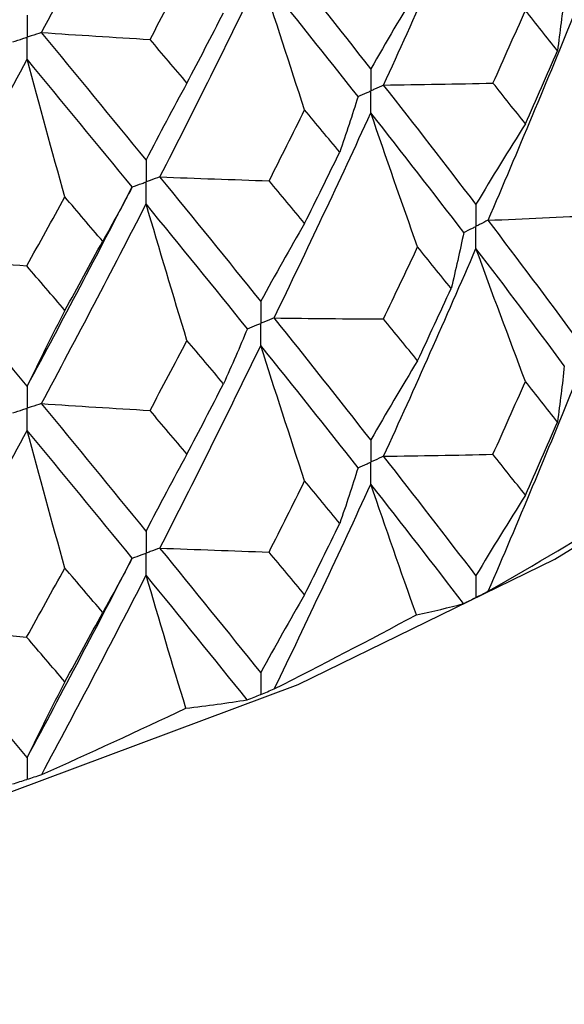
# Paper-space layout '_Trimetric' of a CAD drawing. Header units: millimetres. Extents: x -25 to 160, y -13 to 387.
# Tile 7 of 58: x 10.2 to 14.04, y 2.11 to 9.05. Entities that reach past the tile are written whole.
import ezdxf

# ---------------------------------------------------------------- set-up
doc = ezdxf.new("R2010")
doc.units = ezdxf.units.MM

psp = doc.layouts.new('_Trimetric')

# ---------------------------------------------------------------- linework, layer by layer
at = {"color": 7, "linetype": 'Continuous', "lineweight": 25}
for p, q in [((13.4135, 4.9765), (13.4156, 4.9775)), ((11.8968, 4.2933), (11.8991, 4.2942)), ((10.2497, 3.6955), (10.2522, 3.6963))]:
    psp.add_line(p, q, dxfattribs=at)
at = {"color": 7, "linetype": 'Continuous', "lineweight": 25, "flags": 128}
psp.add_lwpolyline([(-8.8896, 3.2381), (-6.6147, 2.7147), (-4.2266, 2.3487), (-1.7661, 2.1464), (0.7246, 2.1112), (3.2028, 2.2438), (5.6263, 2.5419), (7.9535, 3.0003), (10.1446, 3.6112), (12.1622, 4.3643), (13.9716, 5.2465), (15.2261, 6.0199)], dxfattribs=at)
at = {"color": 7, "linetype": 'Continuous', "lineweight": 25}
for points in [[(10.3535, 8.956), (10.6031, 9.4223), (10.849, 9.8917), (11.0909, 10.3635)], [(12.7648, 8.586), (12.9863, 9.0702), (13.2034, 9.558), (13.4157, 10.0486)], [(12.6748, 8.7005), (12.4521, 8.9834), (12.2248, 9.2698), (11.9932, 9.5592)], [(11.1185, 8.9075), (11.2058, 9.0717), (11.2926, 9.2364), (11.3789, 9.4013)], [(11.1887, 7.9394), (11.4295, 8.4112), (11.6664, 8.8867), (11.8992, 9.3653)], [(12.2081, 8.4113), (12.1031, 8.729), (12.0001, 9.047), (11.8992, 9.3653)], [(12.5843, 8.5046), (12.3605, 8.7882), (12.132, 9.0753), (11.8992, 9.3653)], [(13.0039, 9.2579), (12.8921, 9.0749), (12.7824, 8.8891), (12.6748, 8.7005)], [(14.0381, 9.2232), (14.024, 9.0911), (14.0077, 8.959), (13.9892, 8.827)], [(11.3789, 8.5998), (11.4652, 8.7646), (11.5511, 8.9299), (11.6364, 9.0955)], [(13.5014, 7.6339), (13.7125, 8.1252), (13.9188, 8.6182), (14.1199, 9.1131)], [(13.5354, 8.5999), (13.6122, 8.7703), (13.6884, 8.9411), (13.7641, 9.1123)], [(13.9892, 8.827), (13.9148, 8.9217), (13.8397, 9.0168), (13.7641, 9.1123)], [(10.3535, 8.956), (10.6082, 8.9387), (10.8632, 8.9225), (11.1185, 8.9075)], [(11.0909, 8.059), (10.8491, 8.3545), (10.6032, 8.6537), (10.3535, 8.956)], [(11.3789, 8.5998), (11.2926, 8.7019), (11.2058, 8.8045), (11.1185, 8.9075)], [(13.7641, 8.313), (13.8397, 8.4841), (13.9148, 8.6555), (13.9892, 8.827)], [(9.49, 7.3812), (9.7474, 7.8396), (10.0016, 8.3019), (10.2523, 8.7674)], [(10.5185, 7.7979), (10.428, 8.1209), (10.3393, 8.4441), (10.2523, 8.7674)], [(10.9927, 7.8682), (10.7498, 8.1644), (10.5029, 8.4643), (10.2523, 8.7674)], [(11.3789, 8.5998), (11.2811, 8.4224), (11.1851, 8.2422), (11.0909, 8.059)], [(12.7648, 8.586), (13.0218, 8.5895), (13.2786, 8.5941), (13.5354, 8.5999)], [(13.7641, 8.313), (13.6884, 8.4084), (13.6122, 8.504), (13.5354, 8.5999)], [(13.4157, 7.7462), (13.2033, 8.0242), (12.9863, 8.3038), (12.7648, 8.586)], [(12.5843, 8.5046), (12.5435, 8.374), (12.5004, 8.2435), (12.4553, 8.1132)], [(11.9579, 7.9118), (12.0418, 8.0778), (12.1252, 8.2444), (12.2081, 8.4113)], [(12.4553, 8.1132), (12.3734, 8.2122), (12.2911, 8.3115), (12.2081, 8.4113)], [(11.9932, 6.9457), (12.2249, 7.4251), (12.4521, 7.9064), (12.6748, 8.3899)], [(13.0039, 7.4454), (12.8921, 7.7599), (12.7824, 8.0747), (12.6748, 8.3899)], [(13.3295, 7.5478), (13.1158, 7.8265), (12.8975, 8.1071), (12.6748, 8.3899)], [(13.7641, 8.313), (13.6456, 8.1269), (13.5295, 7.938), (13.4157, 7.7462)], [(12.2081, 7.612), (12.2911, 7.7788), (12.3734, 7.9459), (12.4553, 8.1132)], [(11.1887, 7.9394), (11.445, 7.929), (11.7014, 7.9199), (11.9579, 7.9118)], [(11.8992, 7.0629), (11.6664, 7.3529), (11.4295, 7.6448), (11.1887, 7.9394)], [(12.2081, 7.612), (12.1252, 7.7116), (12.0418, 7.8116), (11.9579, 7.9118)], [(10.2523, 6.465), (10.5029, 6.9305), (10.7498, 7.398), (10.9927, 7.8682)], [(10.9927, 7.8682), (10.9255, 7.7405), (10.8563, 7.613), (10.7849, 7.4859)], [(10.2494, 7.3123), (10.3395, 7.4737), (10.4292, 7.6356), (10.5185, 7.7979)], [(10.7849, 7.4859), (10.6966, 7.5895), (10.6077, 7.6934), (10.5185, 7.7979)], [(10.3535, 6.3426), (10.6032, 6.8089), (10.8491, 7.2775), (11.0909, 7.7484)], [(11.3789, 6.7872), (11.2811, 7.1074), (11.1851, 7.4278), (11.0909, 7.7484)], [(11.8048, 6.8694), (11.5708, 7.1602), (11.3328, 7.4531), (11.0909, 7.7484)], [(13.5014, 7.6339), (13.7576, 7.6442), (14.0136, 7.6557), (14.2693, 7.6683)], [(14.1199, 6.8094), (13.9187, 7.0818), (13.7124, 7.3567), (13.5014, 7.6339)], [(12.2081, 7.612), (12.1031, 7.4319), (12.0001, 7.2489), (11.8992, 7.0629)], [(13.3295, 7.5478), (13.3021, 7.4163), (13.2725, 7.2848), (13.2407, 7.1535)], [(10.5185, 6.9985), (10.6078, 7.1607), (10.6966, 7.3232), (10.7849, 7.4859)], [(12.7638, 6.9386), (12.8444, 7.1073), (12.9245, 7.2762), (13.0039, 7.4454)], [(12.7648, 5.9714), (12.9864, 6.4567), (13.2035, 6.9449), (13.4157, 7.4352)], [(13.2407, 7.1535), (13.1623, 7.2505), (13.0834, 7.3478), (13.0039, 7.4454)], [(13.7641, 6.4988), (13.6457, 6.8105), (13.5296, 7.1227), (13.4157, 7.4352)], [(14.0381, 6.6087), (13.8356, 6.8817), (13.628, 7.1574), (13.4157, 7.4352)], [(9.49, 7.3812), (9.7428, 7.3571), (9.9959, 7.3342), (10.2494, 7.3123)], [(10.2523, 6.465), (10.0016, 6.768), (9.7475, 7.0732), (9.49, 7.3812)], [(10.5185, 6.9985), (10.4292, 7.1029), (10.3395, 7.2075), (10.2494, 7.3123)], [(13.0039, 6.6443), (13.0834, 6.8137), (13.1623, 6.9834), (13.2407, 7.1535)], [(10.5185, 6.9985), (10.428, 6.8238), (10.3392, 6.6459), (10.2523, 6.465)], [(11.9932, 6.9457), (12.25, 6.9422), (12.5069, 6.9399), (12.7638, 6.9386)], [(12.6748, 6.0861), (12.452, 6.37), (12.2247, 6.6566), (11.9932, 6.9457)], [(13.0039, 6.6443), (12.9245, 6.7421), (12.8444, 6.8402), (12.7638, 6.9386)], [(11.8048, 6.8694), (11.7508, 6.74), (11.6946, 6.6109), (11.6363, 6.482)], [(11.1185, 6.294), (11.2058, 6.4581), (11.2926, 6.6225), (11.3789, 6.7872)], [(11.1887, 5.3248), (11.4296, 5.7976), (11.6665, 6.2736), (11.8992, 6.7519)], [(11.6363, 6.482), (11.551, 6.5834), (11.4652, 6.6852), (11.3789, 6.7872)], [(12.2081, 5.7977), (12.1031, 6.1155), (12.0002, 6.4336), (11.8992, 6.7519)], [(12.5844, 5.8901), (12.3604, 6.1746), (12.1319, 6.462), (11.8992, 6.7519)], [(13.0039, 6.6443), (12.8921, 6.4611), (12.7824, 6.2751), (12.6748, 6.0861)], [(14.0381, 6.6087), (14.0241, 6.4766), (14.0079, 6.3445), (13.9895, 6.2126)], [(11.3789, 5.9861), (11.4652, 6.1511), (11.551, 6.3164), (11.6363, 6.482)], [(13.5025, 5.0213), (13.713, 5.5103), (13.9189, 6.0029), (14.1199, 6.4983)], [(13.5351, 5.9851), (13.612, 6.156), (13.6883, 6.3272), (13.7641, 6.4988)], [(13.9895, 6.2126), (13.915, 6.3076), (13.8398, 6.403), (13.7641, 6.4988)], [(10.3535, 6.3426), (10.6082, 6.3253), (10.8633, 6.3091), (11.1185, 6.294)], [(11.0909, 5.4447), (10.849, 5.741), (10.603, 6.0405), (10.3535, 6.3426)], [(11.3789, 5.9861), (11.2926, 6.0884), (11.2058, 6.191), (11.1185, 6.294)], [(13.7641, 5.6974), (13.8398, 5.8687), (13.9149, 6.0405), (13.9895, 6.2126)], [(9.49, 4.7667), (9.7475, 5.226), (10.0018, 5.6887), (10.2523, 6.154)], [(10.5185, 5.1843), (10.428, 5.5073), (10.3393, 5.8306), (10.2523, 6.154)], [(10.9928, 5.2537), (10.7498, 5.5508), (10.5028, 5.8511), (10.2523, 6.154)], [(11.3789, 5.9861), (11.281, 5.8086), (11.185, 5.6281), (11.0909, 5.4447)], [(12.7648, 5.9714), (13.0216, 5.9748), (13.2784, 5.9794), (13.5351, 5.9851)], [(13.4157, 5.1311), (13.2036, 5.4079), (12.9865, 5.6882), (12.7648, 5.9714)], [(13.7641, 5.6974), (13.6883, 5.7929), (13.612, 5.8889), (13.5351, 5.9851)], [(12.5844, 5.8901), (12.5436, 5.7595), (12.5007, 5.629), (12.4556, 5.4988)], [(11.9575, 5.297), (12.0416, 5.4636), (12.1251, 5.6305), (12.2081, 5.7977)], [(11.9943, 4.3331), (12.2253, 4.8102), (12.4523, 5.2911), (12.6748, 5.7751)], [(12.4556, 5.4988), (12.3737, 5.5981), (12.2912, 5.6977), (12.2081, 5.7977)], [(12.9953, 4.8542), (12.8864, 5.1609), (12.7796, 5.4678), (12.6748, 5.7751)], [(13.3285, 4.9342), (13.1154, 5.2112), (12.8974, 5.4917), (12.6748, 5.7751)], [(13.7641, 5.6974), (13.6457, 5.5114), (13.5296, 5.3226), (13.4157, 5.1311)], [(13.5025, 5.0213), (13.8296, 5.2089), (14.1544, 5.4004), (14.4768, 5.5957)], [(12.2081, 4.9964), (12.2911, 5.1634), (12.3736, 5.3309), (12.4556, 5.4988)], [(11.1887, 5.3248), (11.4448, 5.3144), (11.7011, 5.3052), (11.9575, 5.297)], [(11.8992, 4.4478), (11.6666, 4.7366), (11.4297, 5.0292), (11.1887, 5.3248)], [(12.2081, 4.9964), (12.1251, 5.0962), (12.0416, 5.1964), (11.9575, 5.297)], [(10.2523, 3.8498), (10.5027, 4.3141), (10.7496, 4.7823), (10.9928, 5.2537)], [(10.9928, 5.2537), (10.9257, 5.126), (10.8565, 4.9985), (10.7853, 4.8714)], [(10.249, 4.6976), (10.3393, 4.8595), (10.4291, 5.0217), (10.5185, 5.1843)], [(10.3548, 3.7298), (10.6037, 4.194), (10.8493, 4.6622), (11.0909, 5.1336)], [(10.7853, 4.8714), (10.6968, 4.9753), (10.6079, 5.0796), (10.5185, 5.1843)], [(11.3713, 4.1965), (11.276, 4.5087), (11.1826, 4.821), (11.0909, 5.1336)], [(11.8036, 4.2558), (11.5703, 4.5449), (11.3326, 4.8377), (11.0909, 5.1336)], [(12.2081, 4.9964), (12.1032, 4.8164), (12.0002, 4.6335), (11.8992, 4.4478)], [(12.9953, 4.8542), (13.1131, 4.8792), (13.2242, 4.9058), (13.3285, 4.9342)], [(10.5185, 4.3829), (10.6078, 4.5453), (10.6968, 4.7082), (10.7853, 4.8714)], [(11.9943, 4.3331), (12.3296, 4.5028), (12.6632, 4.6765), (12.9953, 4.8542)], [(9.49, 4.7667), (9.7426, 4.7426), (9.9956, 4.7195), (10.249, 4.6976)], [(10.2523, 3.8498), (10.0019, 4.1518), (9.7476, 4.4575), (9.49, 4.7667)], [(10.5185, 4.3829), (10.4291, 4.4874), (10.3393, 4.5923), (10.249, 4.6976)], [(10.5185, 4.3829), (10.428, 4.2082), (10.3393, 4.0305), (10.2523, 3.8498)], [(11.3713, 4.1965), (11.5219, 4.2142), (11.666, 4.234), (11.8036, 4.2558)], [(10.3548, 3.7298), (10.6945, 3.8813), (11.0334, 4.0369), (11.3713, 4.1965)]]:
    psp.add_open_spline(points, degree=3, dxfattribs=at)
for points, knots in [([(10.2523, 9.0785), (10.2522, 9.0366), (10.2522, 8.9947), (10.2522, 8.9528), (10.2522, 8.9429), (10.2522, 8.9329), (10.2522, 8.923)], [0, 0, 0, 0, 0.0001467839, 0.0001467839, 0.0001467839, 0.0001814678, 0.0001814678, 0.0001814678, 0.0001814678]), ([(10.3535, 8.956), (10.3295, 8.9482), (10.3055, 8.9404), (10.2815, 8.9326), (10.2717, 8.9294), (10.262, 8.9262), (10.2522, 8.923)], [0, 0, 0, 0, 0.0000851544, 0.0000851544, 0.0000851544, 0.0001198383, 0.0001198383, 0.0001198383, 0.0001198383]), ([(10.1507, 8.8902), (10.1747, 8.898), (10.1988, 8.9058), (10.2228, 8.9135), (10.2326, 8.9167), (10.2424, 8.9199), (10.2522, 8.923)], [0, 0, 0, 0, 0.0000851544, 0.0000851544, 0.0000851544, 0.0001198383, 0.0001198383, 0.0001198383, 0.0001198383]), ([(10.2523, 8.7674), (10.2522, 8.8094), (10.2522, 8.8514), (10.2522, 8.8933), (10.2522, 8.9032), (10.2522, 8.9131), (10.2522, 8.923)], [0, 0, 0, 0, 0.0001467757, 0.0001467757, 0.0001467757, 0.0001814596, 0.0001814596, 0.0001814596, 0.0001814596]), ([(12.6748, 8.7005), (12.6748, 8.6586), (12.6747, 8.6168), (12.6747, 8.5749), (12.6747, 8.565), (12.6747, 8.5551), (12.6747, 8.5452)], [0, 0, 0, 0, 0.0001465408, 0.0001465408, 0.0001465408, 0.0001812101, 0.0001812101, 0.0001812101, 0.0001812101]), ([(12.5843, 8.5046), (12.6058, 8.5142), (12.6272, 8.5238), (12.6486, 8.5335), (12.6573, 8.5374), (12.666, 8.5413), (12.6747, 8.5452)], [0, 0, 0, 0, 0.0000852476, 0.0000852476, 0.0000852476, 0.0001199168, 0.0001199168, 0.0001199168, 0.0001199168]), ([(12.7648, 8.586), (12.7435, 8.5763), (12.7222, 8.5666), (12.7008, 8.557), (12.6921, 8.5531), (12.6834, 8.5491), (12.6747, 8.5452)], [0, 0, 0, 0, 0.0000852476, 0.0000852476, 0.0000852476, 0.0001199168, 0.0001199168, 0.0001199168, 0.0001199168]), ([(12.6748, 8.3899), (12.6748, 8.4317), (12.6747, 8.4736), (12.6747, 8.5155), (12.6747, 8.5254), (12.6747, 8.5353), (12.6747, 8.5452)], [0, 0, 0, 0, 0.000146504, 0.000146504, 0.000146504, 0.0001811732, 0.0001811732, 0.0001811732, 0.0001811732]), ([(11.0909, 8.059), (11.0909, 8.0172), (11.0908, 7.9753), (11.0908, 7.9335), (11.0908, 7.9235), (11.0908, 7.9136), (11.0908, 7.9037)], [0, 0, 0, 0, 0.0001465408, 0.0001465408, 0.0001465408, 0.0001812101, 0.0001812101, 0.0001812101, 0.0001812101]), ([(11.1887, 7.9394), (11.1656, 7.9309), (11.1424, 7.9225), (11.1192, 7.914), (11.1097, 7.9106), (11.1003, 7.9072), (11.0908, 7.9037)], [0, 0, 0, 0, 0.0000852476, 0.0000852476, 0.0000852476, 0.0001199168, 0.0001199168, 0.0001199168, 0.0001199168]), ([(10.9927, 7.8682), (11.016, 7.8766), (11.0392, 7.885), (11.0625, 7.8935), (11.0719, 7.8969), (11.0814, 7.9003), (11.0908, 7.9037)], [0, 0, 0, 0, 0.0000852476, 0.0000852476, 0.0000852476, 0.0001199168, 0.0001199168, 0.0001199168, 0.0001199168]), ([(11.0909, 7.7484), (11.0909, 7.7903), (11.0908, 7.8322), (11.0908, 7.874), (11.0908, 7.8839), (11.0908, 7.8938), (11.0908, 7.9037)], [0, 0, 0, 0, 0.000146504, 0.000146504, 0.000146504, 0.0001811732, 0.0001811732, 0.0001811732, 0.0001811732]), ([(13.4157, 7.7462), (13.4157, 7.7043), (13.4156, 7.6624), (13.4156, 7.6205), (13.4156, 7.6106), (13.4156, 7.6007), (13.4156, 7.5908)], [0, 0, 0, 0, 0.0001467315, 0.0001467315, 0.0001467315, 0.0001814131, 0.0001814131, 0.0001814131, 0.0001814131]), ([(13.5014, 7.6339), (13.4811, 7.6237), (13.4608, 7.6134), (13.4405, 7.6032), (13.4322, 7.5991), (13.4239, 7.5949), (13.4156, 7.5908)], [0, 0, 0, 0, 0.0000851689, 0.0000851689, 0.0000851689, 0.0001198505, 0.0001198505, 0.0001198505, 0.0001198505]), ([(13.3295, 7.5478), (13.3499, 7.558), (13.3703, 7.5682), (13.3907, 7.5784), (13.399, 7.5825), (13.4073, 7.5866), (13.4156, 7.5908)], [0, 0, 0, 0, 0.0000851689, 0.0000851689, 0.0000851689, 0.0001198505, 0.0001198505, 0.0001198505, 0.0001198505]), ([(13.4157, 7.4352), (13.4157, 7.4772), (13.4156, 7.5191), (13.4156, 7.5611), (13.4156, 7.571), (13.4156, 7.5809), (13.4156, 7.5908)], [0, 0, 0, 0, 0.0001467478, 0.0001467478, 0.0001467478, 0.0001814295, 0.0001814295, 0.0001814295, 0.0001814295]), ([(11.8992, 7.0629), (11.8991, 7.021), (11.8991, 6.9791), (11.8991, 6.9372), (11.8991, 6.9273), (11.8991, 6.9174), (11.8991, 6.9075)], [0, 0, 0, 0, 0.0001467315, 0.0001467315, 0.0001467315, 0.0001814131, 0.0001814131, 0.0001814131, 0.0001814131]), ([(11.9932, 6.9457), (11.9709, 6.9367), (11.9486, 6.9276), (11.9263, 6.9185), (11.9173, 6.9149), (11.9082, 6.9112), (11.8991, 6.9075)], [0, 0, 0, 0, 0.0000851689, 0.0000851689, 0.0000851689, 0.0001198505, 0.0001198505, 0.0001198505, 0.0001198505]), ([(11.8048, 6.8694), (11.8271, 6.8784), (11.8495, 6.8874), (11.8718, 6.8965), (11.8809, 6.9001), (11.89, 6.9038), (11.8991, 6.9075)], [0, 0, 0, 0, 0.0000851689, 0.0000851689, 0.0000851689, 0.0001198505, 0.0001198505, 0.0001198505, 0.0001198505]), ([(11.8992, 6.7519), (11.8991, 6.7939), (11.8991, 6.8358), (11.8991, 6.8778), (11.8991, 6.8877), (11.8991, 6.8976), (11.8991, 6.9075)], [0, 0, 0, 0, 0.0001467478, 0.0001467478, 0.0001467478, 0.0001814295, 0.0001814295, 0.0001814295, 0.0001814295]), ([(10.2523, 6.465), (10.2522, 6.4231), (10.2522, 6.3812), (10.2522, 6.3393), (10.2522, 6.3294), (10.2522, 6.3195), (10.2522, 6.3096)], [0, 0, 0, 0, 0.0001467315, 0.0001467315, 0.0001467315, 0.0001814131, 0.0001814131, 0.0001814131, 0.0001814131]), ([(10.3535, 6.3426), (10.3295, 6.3347), (10.3055, 6.3269), (10.2815, 6.3191), (10.2717, 6.3159), (10.262, 6.3128), (10.2522, 6.3096)], [0, 0, 0, 0, 0.0000851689, 0.0000851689, 0.0000851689, 0.0001198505, 0.0001198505, 0.0001198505, 0.0001198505]), ([(10.1506, 6.2768), (10.1747, 6.2845), (10.1988, 6.2923), (10.2228, 6.3001), (10.2326, 6.3033), (10.2424, 6.3064), (10.2522, 6.3096)], [0, 0, 0, 0, 0.0000851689, 0.0000851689, 0.0000851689, 0.0001198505, 0.0001198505, 0.0001198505, 0.0001198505]), ([(10.2523, 6.154), (10.2522, 6.196), (10.2522, 6.2379), (10.2522, 6.2799), (10.2522, 6.2898), (10.2522, 6.2997), (10.2522, 6.3096)], [0, 0, 0, 0, 0.0001467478, 0.0001467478, 0.0001467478, 0.0001814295, 0.0001814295, 0.0001814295, 0.0001814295]), ([(12.6748, 6.0861), (12.6748, 6.0442), (12.6747, 6.0023), (12.6747, 5.9604), (12.6747, 5.9505), (12.6747, 5.9406), (12.6747, 5.9307)], [0, 0, 0, 0, 0.0001467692, 0.0001467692, 0.0001467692, 0.0001814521, 0.0001814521, 0.0001814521, 0.0001814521]), ([(12.7648, 5.9714), (12.7435, 5.9617), (12.7222, 5.9521), (12.7008, 5.9424), (12.6921, 5.9385), (12.6834, 5.9346), (12.6747, 5.9307)], [0, 0, 0, 0, 0.0000851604, 0.0000851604, 0.0000851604, 0.0001198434, 0.0001198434, 0.0001198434, 0.0001198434]), ([(12.5844, 5.8901), (12.6058, 5.8997), (12.6272, 5.9093), (12.6486, 5.9189), (12.6573, 5.9228), (12.666, 5.9268), (12.6747, 5.9307)], [0, 0, 0, 0, 0.0000851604, 0.0000851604, 0.0000851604, 0.0001198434, 0.0001198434, 0.0001198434, 0.0001198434]), ([(12.6748, 5.7751), (12.6748, 5.8171), (12.6747, 5.859), (12.6747, 5.9009), (12.6747, 5.9109), (12.6747, 5.9208), (12.6747, 5.9307)], [0, 0, 0, 0, 0.0001467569, 0.0001467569, 0.0001467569, 0.0001814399, 0.0001814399, 0.0001814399, 0.0001814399]), ([(11.0909, 5.4447), (11.0909, 5.4028), (11.0908, 5.3609), (11.0908, 5.3189), (11.0908, 5.309), (11.0908, 5.2991), (11.0908, 5.2892)], [0, 0, 0, 0, 0.0001467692, 0.0001467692, 0.0001467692, 0.0001814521, 0.0001814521, 0.0001814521, 0.0001814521]), ([(10.9928, 5.2537), (11.016, 5.2621), (11.0393, 5.2705), (11.0625, 5.2789), (11.0719, 5.2823), (11.0814, 5.2858), (11.0908, 5.2892)], [0, 0, 0, 0, 0.0000851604, 0.0000851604, 0.0000851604, 0.0001198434, 0.0001198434, 0.0001198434, 0.0001198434]), ([(11.1887, 5.3248), (11.1655, 5.3164), (11.1424, 5.3079), (11.1192, 5.2995), (11.1097, 5.2961), (11.1003, 5.2926), (11.0908, 5.2892)], [0, 0, 0, 0, 0.0000851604, 0.0000851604, 0.0000851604, 0.0001198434, 0.0001198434, 0.0001198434, 0.0001198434]), ([(11.0909, 5.1336), (11.0909, 5.1756), (11.0908, 5.2175), (11.0908, 5.2595), (11.0908, 5.2694), (11.0908, 5.2793), (11.0908, 5.2892)], [0, 0, 0, 0, 0.0001467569, 0.0001467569, 0.0001467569, 0.0001814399, 0.0001814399, 0.0001814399, 0.0001814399]), ([(13.4157, 5.1311), (13.4157, 5.0892), (13.4156, 5.0474), (13.4156, 5.0056), (13.4156, 4.9962), (13.4156, 4.9869), (13.4156, 4.9775)], [0, 0, 0, 0, 0.0001464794, 0.0001464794, 0.0001464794, 0.0001792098, 0.0001792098, 0.0001792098, 0.0001792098]), ([(13.4156, 4.9775), (13.4298, 4.9846), (13.4439, 4.9917), (13.458, 4.9988), (13.4729, 5.0063), (13.4877, 5.0138), (13.5025, 5.0213)], [0.0000029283, 0.0000029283, 0.0000029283, 0.0000029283, 0.0000621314, 0.0000621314, 0.0000621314, 0.0001242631, 0.0001242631, 0.0001242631, 0.0001242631]), ([(13.3285, 4.9342), (13.3434, 4.9415), (13.3582, 4.9489), (13.3731, 4.9563), (13.3866, 4.963), (13.4001, 4.9697), (13.4135, 4.9765)], [0, 0, 0, 0, 0.0000621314, 0.0000621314, 0.0000621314, 0.0001184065, 0.0001184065, 0.0001184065, 0.0001184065]), ([(11.8992, 4.4478), (11.8991, 4.4059), (11.8991, 4.3641), (11.8991, 4.3223), (11.8991, 4.3129), (11.8991, 4.3036), (11.8991, 4.2942)], [0, 0, 0, 0, 0.0001464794, 0.0001464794, 0.0001464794, 0.0001792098, 0.0001792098, 0.0001792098, 0.0001792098]), ([(11.8991, 4.2942), (11.9146, 4.3005), (11.9301, 4.3068), (11.9456, 4.3131), (11.9618, 4.3198), (11.9781, 4.3264), (11.9943, 4.3331)], [0.0000029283, 0.0000029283, 0.0000029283, 0.0000029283, 0.0000621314, 0.0000621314, 0.0000621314, 0.0001242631, 0.0001242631, 0.0001242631, 0.0001242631]), ([(11.8036, 4.2558), (11.8199, 4.2623), (11.8362, 4.2689), (11.8525, 4.2754), (11.8673, 4.2814), (11.882, 4.2873), (11.8968, 4.2933)], [0, 0, 0, 0, 0.0000621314, 0.0000621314, 0.0000621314, 0.0001184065, 0.0001184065, 0.0001184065, 0.0001184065]), ([(10.2523, 3.8498), (10.2522, 3.808), (10.2522, 3.7662), (10.2522, 3.7244), (10.2522, 3.715), (10.2522, 3.7057), (10.2522, 3.6963)], [0, 0, 0, 0, 0.0001464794, 0.0001464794, 0.0001464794, 0.0001792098, 0.0001792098, 0.0001792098, 0.0001792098]), ([(10.1494, 3.6633), (10.1669, 3.6689), (10.1845, 3.6745), (10.202, 3.6801), (10.2179, 3.6852), (10.2338, 3.6904), (10.2497, 3.6955)], [0, 0, 0, 0, 0.0000621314, 0.0000621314, 0.0000621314, 0.0001184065, 0.0001184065, 0.0001184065, 0.0001184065]), ([(10.2522, 3.6963), (10.2689, 3.7017), (10.2856, 3.7072), (10.3023, 3.7126), (10.3198, 3.7183), (10.3373, 3.7241), (10.3548, 3.7298)], [0.0000029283, 0.0000029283, 0.0000029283, 0.0000029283, 0.0000621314, 0.0000621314, 0.0000621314, 0.0001242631, 0.0001242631, 0.0001242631, 0.0001242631])]:
    psp.add_open_spline(points, degree=3, knots=knots, dxfattribs=at)

doc.saveas('drawing.dxf')
